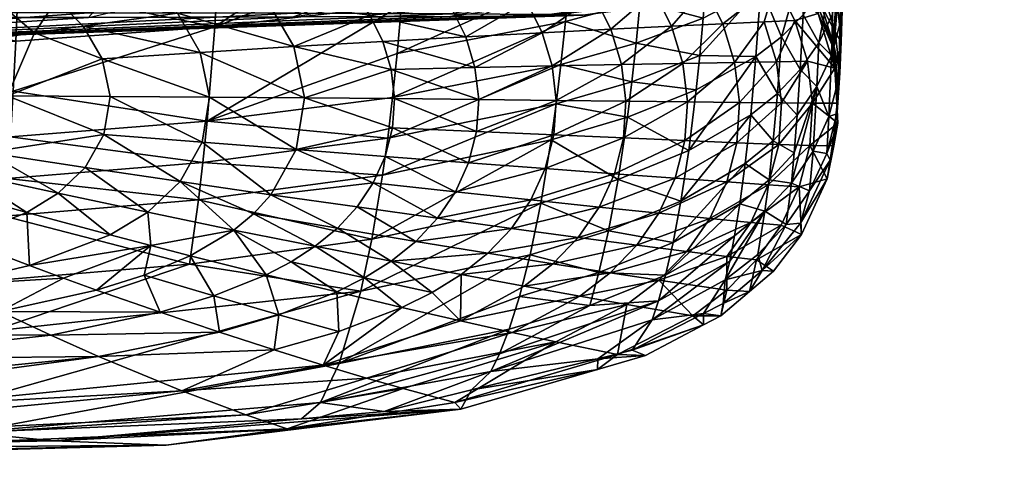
# Model space of a CAD drawing. Extents: x -0.025 to 0.104, y -0.119 to 0.1.
# Tile 82 of 256: x 0.08439 to 0.09155, y 0.03534 to 0.03855. Entities that reach past the tile are written whole.
import ezdxf

# ---------------------------------------------------------------- set-up
doc = ezdxf.new("R2010")
doc.units = 0
doc.layers.add('mesh', color=7, linetype='CONTINUOUS')

msp = doc.modelspace()

# ---------------------------------------------------------------- meshes
at = {"layer": 'mesh'}
mesh = msp.add_polyface(dxfattribs=at)
corners = [(0.0843798, 0.0387916, 0.0620421), (0.0858567, 0.0393122, 0.0622556), (0.0843954, 0.0392228, 0.0617561), (0.0858096, 0.0384995, 0.0628382), (0.0843626, 0.0383948, 0.0623639), (0.0843439, 0.0380308, 0.0627192), (0.0843238, 0.0376983, 0.0631057), (0.0857539, 0.0378123, 0.0635496), (0.0843026, 0.0373957, 0.0635212), (0.0857235, 0.0375125, 0.0639482), (0.0848672, 0.0374761, 0.1128575), (0.0850024, 0.0377162, 0.1128635), (0.0855576, 0.0373733, 0.1126503), (0.084462, 0.0392449, 0.1124863), (0.0847443, 0.038929, 0.1126773), (0.0842099, 0.0391515, 0.1126164), (0.0853107, 0.038828, 0.1125865), (0.0850444, 0.0390058, 0.1125539), (0.0853381, 0.0390791, 0.1124139), (0.0846608, 0.0386985, 0.1128105), (0.0855387, 0.038597, 0.1126154), (0.0850497, 0.0379921, 0.1128611), (0.0843031, 0.0379955, 0.1130069), (0.0849911, 0.0382661, 0.1128509), (0.0841535, 0.0375848, 0.113002), (0.0846717, 0.0372872, 0.1128449), (0.084852, 0.0385042, 0.1128334), (0.0857032, 0.038313, 0.112638), (0.0844995, 0.0384548, 0.1129182), (0.0841419, 0.0384033, 0.1129876), (0.0839972, 0.0374346, 0.1129913), (0.0841275, 0.038765, 0.112876), (0.0844385, 0.0388488, 0.1127846), (0.0839529, 0.0390535, 0.1127306), (0.088243, 0.0385887, 0.1682633), (0.0875245, 0.0385933, 0.1665286), (0.0812957, 0.0383342, 0.1701241), (0.0884881, 0.0385839, 0.1701248), (0.0863815, 0.0385972, 0.165039), (0.0848919, 0.0386002, 0.163896), (0.0831572, 0.0386021, 0.1631775), (0.0857227, 0.0395707, 0.1565025), (0.0848919, 0.0385676, 0.1763536), (0.0831572, 0.0385657, 0.1770721), (0.0857227, 0.0394994, 0.183752), (0.0863815, 0.0385705, 0.1752106)]
mesh.append_faces([[corners[k] for k in face] for face in [(0, 1, 2, 2), (3, 1, 0, 0), (4, 3, 0, 0), (5, 3, 4, 4), (6, 7, 5, 5), (8, 9, 6, 6), (10, 11, 12, 12), (13, 14, 15, 15), (16, 17, 18, 18), (16, 19, 17, 17), (20, 19, 16, 16), (21, 22, 23, 23), (11, 22, 21, 21), (11, 24, 22, 22), (10, 24, 11, 11), (10, 25, 24, 24), (23, 26, 27, 27), (23, 28, 26, 26), (22, 28, 23, 23), (22, 29, 28, 28), (25, 30, 24, 24), (26, 19, 20, 20), (28, 19, 26, 26), (28, 31, 19, 19), (29, 31, 28, 28), (14, 32, 15, 15), (17, 14, 13, 13), (19, 14, 17, 17), (19, 32, 14, 14), (31, 32, 19, 19), (31, 33, 32, 32), (34, 35, 36, 36), (37, 34, 36, 36), (36, 38, 39, 39), (40, 39, 41, 41), (42, 43, 44, 44), (36, 42, 45, 45)]])
mesh = msp.add_polyface(dxfattribs=at)
corners = [(0.0871678, 0.0386556, 0.0635168), (0.0871364, 0.0383056, 0.0638367), (0.0883894, 0.0388733, 0.0644049), (0.088359, 0.0385367, 0.064698), (0.0884174, 0.0392364, 0.0641397), (0.0871967, 0.0390348, 0.0632271), (0.0858096, 0.0384995, 0.0628382), (0.0872228, 0.0394445, 0.0629698), (0.0869379, 0.0385837, 0.1119917), (0.0861963, 0.0386815, 0.1123303), (0.0868189, 0.038758, 0.1119747), (0.0870309, 0.038393, 0.1120062), (0.0863852, 0.0383553, 0.1123576), (0.0870925, 0.0381885, 0.1120178), (0.0888431, 0.0389843, 0.1097806), (0.0884186, 0.0389395, 0.1104516), (0.0882383, 0.0391353, 0.1104293), (0.0885714, 0.0387206, 0.1104718), (0.0880785, 0.038681, 0.1110585), (0.0881893, 0.0384557, 0.1110757), (0.0876343, 0.0384265, 0.1115801), (0.0877018, 0.0382024, 0.1115932), (0.0877677, 0.0390713, 0.1110168), (0.0875792, 0.0392337, 0.1109932), (0.0879359, 0.0388869, 0.1110387), (0.087532, 0.0386354, 0.111564), (0.0870727, 0.0391491, 0.1115022), (0.087246, 0.0389978, 0.1115245), (0.0874007, 0.0388264, 0.1115453), (0.0882623, 0.0382142, 0.1110898), (0.0866788, 0.0389147, 0.1119558), (0.0865222, 0.0390532, 0.1119353), (0.0866875, 0.0393934, 0.1114542), (0.0848919, 0.0386002, 0.163896), (0.0863815, 0.0385972, 0.165039), (0.0889719, 0.0395667, 0.1580315), (0.0863815, 0.0385705, 0.1752106), (0.0848919, 0.0385676, 0.1763536), (0.0889719, 0.0395034, 0.1822231)]
mesh.append_faces([[corners[k] for k in face] for face in [(0, 1, 2, 2), (3, 2, 1, 1), (4, 0, 2, 2), (5, 0, 4, 4), (5, 6, 0, 0), (7, 6, 5, 5), (8, 9, 10, 10), (11, 12, 8, 8), (11, 13, 12, 12), (14, 15, 16, 16), (17, 18, 15, 15), (19, 18, 17, 17), (19, 20, 18, 18), (21, 20, 19, 19), (16, 22, 23, 23), (15, 22, 16, 16), (15, 24, 22, 22), (18, 24, 15, 15), (18, 25, 24, 24), (20, 25, 18, 18), (22, 26, 23, 23), (22, 27, 26, 26), (24, 27, 22, 22), (24, 28, 27, 27), (25, 28, 24, 24), (29, 21, 19, 19), (11, 20, 21, 21), (8, 20, 11, 11), (8, 25, 20, 20), (10, 25, 8, 8), (10, 28, 25, 25), (30, 28, 10, 10), (30, 27, 28, 28), (31, 27, 30, 30), (31, 26, 27, 27), (32, 26, 31, 31), (33, 34, 35, 35), (36, 37, 38, 38)]])
mesh = msp.add_polyface(dxfattribs=at)
corners = [(0.0888728, 0.0383797, 0.0655073), (0.0889019, 0.038683, 0.0652051), (0.088359, 0.0385367, 0.064698), (0.0893618, 0.0385624, 0.0660451), (0.0893367, 0.038291, 0.0663506), (0.0898126, 0.0393612, 0.0661204), (0.0893856, 0.0388555, 0.0657612), (0.0897805, 0.0387818, 0.0666277), (0.0894078, 0.039171, 0.0655006), (0.0889292, 0.0390103, 0.0649277), (0.0883894, 0.0388733, 0.0644049), (0.0897448, 0.0382829, 0.0672158), (0.0884174, 0.0392364, 0.0641397), (0.0897085, 0.0390725, 0.1072307), (0.0894939, 0.0390507, 0.1081735), (0.0892865, 0.0392702, 0.1081564), (0.0892034, 0.0390213, 0.1090224), (0.0893727, 0.0387822, 0.1090406), (0.0890048, 0.0387543, 0.1098004), (0.0890033, 0.0392347, 0.1090023), (0.0898884, 0.0388211, 0.1072424), (0.0895039, 0.0385202, 0.1090566), (0.0898051, 0.0385344, 0.1082028), (0.0891302, 0.0385024, 0.1098176), (0.08869, 0.038481, 0.1104894), (0.0887679, 0.0382242, 0.110504), (0.0888431, 0.0389843, 0.1097806), (0.0882383, 0.0391353, 0.1104293), (0.0886521, 0.0391897, 0.1097588), (0.0885714, 0.0387206, 0.1104718), (0.0884186, 0.0389395, 0.1104516), (0.0881893, 0.0384557, 0.1110757), (0.0882623, 0.0382142, 0.1110898), (0.088243, 0.0385887, 0.1682633), (0.0938496, 0.0395531, 0.1632257), (0.0875245, 0.0385933, 0.1665286), (0.0863815, 0.0385972, 0.165039), (0.0917389, 0.0395608, 0.1603205), (0.0875245, 0.0385744, 0.173721), (0.0863815, 0.0385705, 0.1752106), (0.0917389, 0.0395094, 0.179934)]
mesh.append_faces([[corners[k] for k in face] for face in [(0, 1, 2, 2), (3, 1, 0, 0), (4, 3, 0, 0), (5, 6, 7, 7), (8, 9, 6, 6), (1, 10, 2, 2), (7, 4, 11, 11), (7, 3, 4, 4), (6, 3, 7, 7), (6, 1, 3, 3), (9, 1, 6, 6), (9, 10, 1, 1), (12, 10, 9, 9), (13, 14, 15, 15), (16, 17, 18, 18), (16, 14, 17, 17), (19, 14, 16, 16), (19, 15, 14, 14), (20, 14, 13, 13), (17, 14, 20, 20), (21, 20, 22, 22), (21, 17, 20, 20), (23, 17, 21, 21), (23, 18, 17, 17), (23, 24, 18, 18), (23, 25, 24, 24), (26, 27, 28, 28), (29, 30, 26, 26), (16, 28, 19, 19), (16, 26, 28, 28), (18, 26, 16, 16), (18, 29, 26, 26), (24, 29, 18, 18), (24, 31, 29, 29), (32, 31, 24, 24), (33, 34, 35, 35), (36, 35, 37, 37), (38, 39, 40, 40)]])
mesh = msp.add_polyface(dxfattribs=at)
corners = [(0.0902614, 0.03893, 0.0716693), (0.0902895, 0.03925, 0.0705991), (0.0903543, 0.0390146, 0.0703411), (0.090321, 0.0384594, 0.0726645), (0.0903544, 0.0381637, 0.0725321), (0.0903101, 0.038362, 0.0738462), (0.0903651, 0.0383905, 0.0712744), (0.0903366, 0.0386647, 0.0714727), (0.0903774, 0.038772, 0.0700812), (0.0902369, 0.0387449, 0.0727954), (0.0902195, 0.038659, 0.0739107), (0.0902928, 0.0382906, 0.0695636), (0.0903691, 0.0391448, 0.0687125), (0.0903019, 0.0385902, 0.0689583), (0.0903567, 0.0385284, 0.0698214), (0.0903443, 0.0381152, 0.0710761), (0.0900882, 0.0385855, 0.0677935), (0.0902023, 0.0383821, 0.0686767), (0.0903107, 0.0389481, 0.0684014), (0.0901879, 0.0380649, 0.0693098), (0.0903898, 0.0393457, 0.0690259), (0.0901439, 0.0391797, 0.0718626), (0.0901069, 0.0390124, 0.0729236), (0.0956217, 0.0395351, 0.1701273), (0.0951716, 0.0395444, 0.1665646), (0.0884881, 0.0385839, 0.1701248), (0.0951168, 0.0395448, 0.1664261), (0.088243, 0.0385887, 0.1682633), (0.088243, 0.038579, 0.1719863), (0.0875245, 0.0385744, 0.173721), (0.0938496, 0.039517, 0.1770288), (0.0951716, 0.0395258, 0.17369), (0.0903468, 0.0380539, 0.0737808), (0.0902991, 0.0383663, 0.0749479), (0.0902023, 0.0386327, 0.0749486), (0.0900277, 0.0385452, 0.1072526), (0.0901965, 0.0385969, 0.1050486), (0.0903177, 0.0381973, 0.1050475), (0.0903359, 0.0380229, 0.074947)]
mesh.append_faces([[corners[k] for k in face] for face in [(0, 1, 2, 2), (3, 4, 5, 5), (3, 6, 4, 4), (7, 6, 3, 3), (7, 8, 6, 6), (2, 8, 7, 7), (7, 0, 2, 2), (7, 9, 0, 0), (3, 9, 7, 7), (3, 10, 9, 9), (5, 10, 3, 3), (11, 12, 13, 13), (11, 14, 12, 12), (15, 14, 11, 11), (16, 17, 18, 18), (18, 13, 12, 12), (17, 13, 18, 18), (17, 11, 13, 13), (19, 11, 17, 17), (2, 20, 8, 8), (0, 21, 1, 1), (9, 22, 0, 0), (6, 15, 4, 4), (6, 14, 15, 15), (8, 14, 6, 6), (8, 12, 14, 14), (20, 12, 8, 8), (23, 24, 25, 25), (24, 26, 27, 27), (28, 29, 30, 30), (25, 28, 31, 31), (5, 32, 33, 33), (5, 34, 10, 10), (33, 34, 5, 5), (35, 36, 37, 37), (33, 36, 34, 34), (33, 37, 36, 36), (38, 37, 33, 33)]])
mesh = msp.add_polyface(dxfattribs=at)
corners = [(0.0897805, 0.0387818, 0.0666277), (0.0897448, 0.0382829, 0.0672158), (0.0899298, 0.0384261, 0.0675003), (0.0900807, 0.0389363, 0.0739736), (0.089901, 0.0391894, 0.0740343), (0.0901069, 0.0390124, 0.0729236), (0.0900882, 0.0385855, 0.0677935), (0.0903107, 0.0389481, 0.0684014), (0.0901079, 0.0390509, 0.0672498), (0.0898126, 0.0393612, 0.0661204), (0.0900672, 0.0381891, 0.068401), (0.0901879, 0.0380649, 0.0693098), (0.0902023, 0.0383821, 0.0686767), (0.0899004, 0.0380144, 0.0681328), (0.0902614, 0.03893, 0.0716693), (0.0901439, 0.0391797, 0.0718626), (0.0902369, 0.0387449, 0.0727954), (0.0902195, 0.038659, 0.0739107), (0.0900602, 0.03891, 0.0749493), (0.0901525, 0.0387698, 0.0749489), (0.0898884, 0.0388211, 0.1072424), (0.0897085, 0.0390725, 0.1072307), (0.0898416, 0.0390867, 0.1061906), (0.0895898, 0.0382393, 0.10907), (0.0898051, 0.0385344, 0.1082028), (0.089894, 0.0382449, 0.1082143), (0.0900277, 0.0385452, 0.1072526), (0.0901188, 0.0382496, 0.1072612), (0.0884881, 0.0385839, 0.1701248), (0.0951716, 0.0395444, 0.1665646), (0.088243, 0.0385887, 0.1682633), (0.0902023, 0.0386327, 0.0749486), (0.0898872, 0.0391724, 0.07495), (0.0903177, 0.0381973, 0.1050475), (0.0901965, 0.0385969, 0.1050486), (0.0900607, 0.0388321, 0.1050492), (0.0899732, 0.0389836, 0.1050496), (0.0898781, 0.039085, 0.1050499), (0.0895142, 0.0394404, 0.1050508)]
mesh.append_faces([[corners[k] for k in face] for face in [(0, 1, 2, 2), (3, 4, 5, 5), (6, 7, 8, 8), (8, 2, 6, 6), (8, 0, 2, 2), (9, 0, 8, 8), (10, 11, 12, 12), (6, 10, 12, 12), (2, 10, 6, 6), (2, 13, 10, 10), (1, 13, 2, 2), (14, 5, 15, 15), (16, 3, 5, 5), (17, 3, 16, 16), (17, 18, 3, 3), (19, 18, 17, 17), (20, 21, 22, 22), (23, 24, 25, 25), (25, 26, 27, 27), (24, 26, 25, 25), (24, 20, 26, 26), (28, 29, 30, 30), (31, 19, 17, 17), (3, 32, 4, 4), (18, 32, 3, 3), (26, 33, 27, 27), (20, 34, 26, 26), (20, 35, 34, 34), (36, 35, 20, 20), (22, 36, 20, 20), (22, 37, 36, 36), (38, 37, 22, 22), (19, 35, 36, 36), (31, 35, 19, 19), (31, 34, 35, 35), (36, 18, 19, 19), (36, 32, 18, 18), (32, 36, 37, 37)]])
mesh = msp.add_polyface(dxfattribs=at)
corners = [(0.0858096, 0.0384995, 0.0628382), (0.0857539, 0.0378123, 0.0635496), (0.0871678, 0.0386556, 0.0635168), (0.0870303, 0.0374193, 0.0649581), (0.0857235, 0.0375125, 0.0639482), (0.0856917, 0.03724, 0.0643725), (0.0870674, 0.0376887, 0.0645593), (0.0871028, 0.0379837, 0.0641849), (0.0871364, 0.0383056, 0.0638367), (0.0843439, 0.0380308, 0.0627192), (0.0843238, 0.0376983, 0.0631057), (0.0843026, 0.0373957, 0.0635212), (0.0872228, 0.0394445, 0.0629698), (0.0858567, 0.0393122, 0.0622556), (0.0855387, 0.038597, 0.1126154), (0.0861963, 0.0386815, 0.1123303), (0.0863852, 0.0383553, 0.1123576), (0.0853107, 0.038828, 0.1125865), (0.0857173, 0.0376597, 0.112656), (0.0864018, 0.0376062, 0.1123812), (0.0862186, 0.0372769, 0.1123762), (0.0855576, 0.0373733, 0.1126503), (0.0850024, 0.0377162, 0.1128635), (0.0869622, 0.0373628, 0.1120346), (0.0857717, 0.0379876, 0.1126517), (0.0864631, 0.0379821, 0.1123748), (0.0850497, 0.0379921, 0.1128611), (0.0869379, 0.0385837, 0.1119917), (0.085933, 0.0389462, 0.1122958), (0.0856247, 0.0391488, 0.1122571), (0.0861741, 0.039278, 0.1118914), (0.0865222, 0.0390532, 0.1119353), (0.0866788, 0.0389147, 0.1119558), (0.0868189, 0.038758, 0.1119747), (0.0853381, 0.0390791, 0.1124139), (0.0852927, 0.0393013, 0.1122169), (0.0857032, 0.038313, 0.112638), (0.0849911, 0.0382661, 0.1128509), (0.084852, 0.0385042, 0.1128334), (0.0812957, 0.0383342, 0.1701241), (0.0875245, 0.0385933, 0.1665286), (0.0863815, 0.0385972, 0.165039), (0.0863815, 0.0385705, 0.1752106), (0.0875245, 0.0385744, 0.173721), (0.088243, 0.038579, 0.1719863), (0.0884881, 0.0385839, 0.1701248)]
mesh.append_faces([[corners[k] for k in face] for face in [(0, 1, 2, 2), (3, 4, 5, 5), (6, 1, 4, 4), (7, 8, 1, 1), (9, 1, 0, 0), (10, 4, 1, 1), (11, 5, 4, 4), (12, 13, 0, 0), (14, 15, 16, 16), (17, 15, 14, 14), (18, 19, 20, 20), (21, 18, 20, 20), (21, 22, 18, 18), (19, 23, 20, 20), (19, 24, 25, 25), (18, 24, 19, 19), (18, 26, 24, 24), (22, 26, 18, 18), (27, 16, 15, 15), (28, 29, 30, 30), (31, 28, 30, 30), (32, 28, 31, 31), (15, 32, 33, 33), (15, 28, 32, 32), (17, 28, 15, 15), (17, 29, 28, 28), (34, 29, 17, 17), (34, 35, 29, 29), (24, 36, 25, 25), (24, 37, 36, 36), (26, 37, 24, 24), (36, 16, 25, 25), (36, 14, 16, 16), (38, 14, 36, 36), (39, 40, 41, 41), (39, 42, 43, 43), (39, 43, 44, 44), (39, 44, 45, 45)]])
mesh = msp.add_polyface(dxfattribs=at)
corners = [(0.0843798, 0.0387916, 0.0620421), (0.0843954, 0.0392228, 0.0617561), (0.0828776, 0.0391716, 0.0614637), (0.0828707, 0.0387358, 0.0617567), (0.0843626, 0.0383948, 0.0623639), (0.0813392, 0.038317, 0.0620014), (0.0813423, 0.0379493, 0.0623679), (0.0843439, 0.0380308, 0.0627192), (0.0813457, 0.0376141, 0.0627666), (0.0843238, 0.0376983, 0.0631057), (0.082761, 0.0379977, 0.113123), (0.0835382, 0.0379975, 0.1130929), (0.0834222, 0.037699, 0.113088), (0.0834144, 0.0382939, 0.1130814), (0.0841419, 0.0384033, 0.1129876), (0.0843031, 0.0379955, 0.1130069), (0.08317, 0.0384923, 0.1130587), (0.0825177, 0.0382927, 0.1131075), (0.0838119, 0.0386776, 0.112952), (0.0836917, 0.0389509, 0.1128291), (0.0841275, 0.038765, 0.112876), (0.0834266, 0.0388435, 0.1129122), (0.0828873, 0.0386143, 0.1130331), (0.0825952, 0.0386944, 0.1130091), (0.0821557, 0.0384149, 0.113084), (0.0842099, 0.0391515, 0.1126164), (0.0844385, 0.0388488, 0.1127846), (0.0839529, 0.0390535, 0.1127306), (0.0834498, 0.0391829, 0.1126803), (0.0830277, 0.0389502, 0.112875), (0.0814116, 0.0391041, 0.1127989), (0.0812957, 0.0383342, 0.1701241), (0.0848919, 0.0386002, 0.163896), (0.0831572, 0.0386021, 0.1631775), (0.0812957, 0.038565, 0.1773171), (0.0831572, 0.0385657, 0.1770721), (0.0848919, 0.0385676, 0.1763536), (0.0818407, 0.03794, 0.1130989), (0.0819767, 0.0379882, 0.113101), (0.082519, 0.0377058, 0.1131095)]
mesh.append_faces([[corners[k] for k in face] for face in [(0, 1, 2, 2), (3, 0, 2, 2), (4, 0, 3, 3), (5, 4, 3, 3), (6, 7, 4, 4), (8, 9, 7, 7), (10, 11, 12, 12), (13, 14, 15, 15), (13, 16, 14, 14), (17, 16, 13, 13), (13, 10, 17, 17), (13, 11, 10, 10), (15, 11, 13, 13), (15, 12, 11, 11), (18, 19, 20, 20), (18, 21, 19, 19), (22, 21, 18, 18), (22, 23, 21, 21), (24, 23, 22, 22), (14, 18, 20, 20), (16, 18, 14, 14), (16, 22, 18, 18), (17, 22, 16, 16), (17, 24, 22, 22), (25, 26, 27, 27), (19, 27, 20, 20), (19, 28, 27, 27), (21, 28, 19, 19), (21, 29, 28, 28), (23, 29, 21, 21), (23, 30, 29, 29), (31, 32, 33, 33), (31, 34, 35, 35), (31, 35, 36, 36), (37, 38, 10, 10), (17, 10, 38, 38), (38, 24, 17, 17), (39, 37, 10, 10)]])
mesh = msp.add_polyface(dxfattribs=at)
corners = [(0.0871678, 0.0386556, 0.0635168), (0.0857539, 0.0378123, 0.0635496), (0.0871364, 0.0383056, 0.0638367), (0.0883265, 0.0382256, 0.065017), (0.0871028, 0.0379837, 0.0641849), (0.0870674, 0.0376887, 0.0645593), (0.088359, 0.0385367, 0.064698), (0.0882921, 0.037939, 0.0653603), (0.0870303, 0.0374193, 0.0649581), (0.0882563, 0.0376759, 0.065726), (0.0869528, 0.0369531, 0.0658203), (0.0857235, 0.0375125, 0.0639482), (0.0887425, 0.0373888, 0.0669286), (0.0881812, 0.0372163, 0.0665171), (0.0864631, 0.0379821, 0.1123748), (0.0871177, 0.0379761, 0.1120266), (0.0871029, 0.0377628, 0.1120324), (0.0864018, 0.0376062, 0.1123812), (0.08705, 0.037556, 0.1120351), (0.0869622, 0.0373628, 0.1120346), (0.0870925, 0.0381885, 0.1120178), (0.0863852, 0.0383553, 0.1123576), (0.0887679, 0.0382242, 0.110504), (0.0882922, 0.0379636, 0.1111008), (0.0882623, 0.0382142, 0.1110898), (0.0887998, 0.0379576, 0.1105154), (0.0882752, 0.0377117, 0.1111085), (0.0887818, 0.0376898, 0.1105237), (0.0882127, 0.0374674, 0.1111128), (0.0887153, 0.0374299, 0.1105286), (0.0881083, 0.0372389, 0.1111137), (0.0877295, 0.0379698, 0.1116032), (0.0877135, 0.0377362, 0.1116101), (0.0876556, 0.0375096, 0.1116137), (0.0875592, 0.0372977, 0.1116138), (0.0877018, 0.0382024, 0.1115932), (0.0870309, 0.038393, 0.1120062)]
mesh.append_faces([[corners[k] for k in face] for face in [(0, 1, 2, 2), (3, 4, 5, 5), (3, 6, 4, 4), (7, 5, 8, 8), (7, 3, 5, 5), (8, 9, 7, 7), (8, 10, 9, 9), (5, 11, 8, 8), (4, 1, 5, 5), (6, 2, 4, 4), (12, 9, 13, 13), (14, 15, 16, 16), (17, 18, 19, 19), (16, 18, 17, 17), (17, 14, 16, 16), (14, 20, 15, 15), (14, 21, 20, 20), (22, 23, 24, 24), (25, 26, 23, 23), (27, 28, 26, 26), (29, 30, 28, 28), (23, 31, 24, 24), (23, 32, 31, 31), (26, 32, 23, 23), (26, 33, 32, 32), (28, 33, 26, 26), (28, 34, 33, 33), (31, 35, 24, 24), (18, 34, 19, 19), (18, 33, 34, 34), (16, 33, 18, 18), (16, 32, 33, 33), (15, 32, 16, 16), (15, 31, 32, 32), (20, 31, 15, 15), (20, 35, 31, 31), (36, 35, 20, 20)]])
mesh = msp.add_polyface(dxfattribs=at)
corners = [(0.0888728, 0.0383797, 0.0655073), (0.088359, 0.0385367, 0.064698), (0.0883265, 0.0382256, 0.065017), (0.088842, 0.0380995, 0.0658324), (0.0882921, 0.037939, 0.0653603), (0.0893367, 0.038291, 0.0663506), (0.0893105, 0.0380405, 0.0666762), (0.0888098, 0.0378416, 0.0661788), (0.0882563, 0.0376759, 0.065726), (0.0891991, 0.0372309, 0.068147), (0.0896671, 0.0375035, 0.0685873), (0.0897066, 0.0378587, 0.067873), (0.0892557, 0.0375988, 0.067381), (0.0897448, 0.0382829, 0.0672158), (0.0887425, 0.0373888, 0.0669286), (0.0896249, 0.0379477, 0.1090806), (0.0899303, 0.0379445, 0.1082235), (0.0896054, 0.0376548, 0.1090886), (0.0895898, 0.0382393, 0.10907), (0.089894, 0.0382449, 0.1082143), (0.0895039, 0.0385202, 0.1090566), (0.0898051, 0.0385344, 0.1082028), (0.0892272, 0.0376707, 0.1098517), (0.0891571, 0.0373974, 0.1098568), (0.0892461, 0.0379522, 0.1098433), (0.0892124, 0.0382324, 0.109832), (0.0891302, 0.0385024, 0.1098176), (0.0887679, 0.0382242, 0.110504), (0.0887998, 0.0379576, 0.1105154), (0.0887818, 0.0376898, 0.1105237), (0.0887153, 0.0374299, 0.1105286), (0.0882623, 0.0382142, 0.1110898), (0.08869, 0.038481, 0.1104894), (0.0882922, 0.0379636, 0.1111008), (0.0882752, 0.0377117, 0.1111085), (0.0882127, 0.0374674, 0.1111128)]
mesh.append_faces([[corners[k] for k in face] for face in [(0, 1, 2, 2), (3, 2, 4, 4), (3, 0, 2, 2), (5, 0, 3, 3), (3, 6, 5, 5), (3, 7, 6, 6), (4, 7, 3, 3), (4, 8, 7, 7), (9, 10, 11, 11), (12, 11, 13, 13), (12, 9, 11, 11), (14, 7, 8, 8), (12, 7, 14, 14), (12, 6, 7, 7), (13, 6, 12, 12), (13, 5, 6, 6), (15, 16, 17, 17), (18, 19, 15, 15), (20, 21, 18, 18), (22, 17, 23, 23), (22, 15, 17, 17), (24, 15, 22, 22), (24, 18, 15, 15), (25, 18, 24, 24), (25, 20, 18, 18), (26, 20, 25, 25), (25, 27, 26, 26), (25, 28, 27, 27), (24, 28, 25, 25), (24, 29, 28, 28), (22, 29, 24, 24), (22, 30, 29, 29), (23, 30, 22, 22), (27, 31, 32, 32), (28, 33, 27, 27), (29, 34, 28, 28), (30, 35, 29, 29)]])
mesh = msp.add_polyface(dxfattribs=at)
corners = [(0.0900237, 0.0375825, 0.0697641), (0.0900455, 0.0378565, 0.0690615), (0.0898701, 0.0376692, 0.0688204), (0.0901879, 0.0380649, 0.0693098), (0.0900027, 0.0373618, 0.0704978), (0.0901595, 0.0375937, 0.0706862), (0.090275, 0.0378469, 0.0708794), (0.0903443, 0.0381152, 0.0710761), (0.0902928, 0.0382906, 0.0695636), (0.0903335, 0.0378666, 0.0723997), (0.0902594, 0.0375777, 0.0722685), (0.0903101, 0.0377119, 0.0749462), (0.0903101, 0.038362, 0.0738462), (0.0903544, 0.0381637, 0.0725321), (0.0903468, 0.0380539, 0.0737808), (0.0900672, 0.0381891, 0.068401), (0.0899004, 0.0380144, 0.0681328), (0.0897066, 0.0378587, 0.067873), (0.0896671, 0.0375035, 0.0685873), (0.0897448, 0.0382829, 0.0672158), (0.0903344, 0.0378784, 0.0749466), (0.0896054, 0.0376548, 0.1090886), (0.0899303, 0.0379445, 0.1082235), (0.0899101, 0.0376425, 0.1082304), (0.0896249, 0.0379477, 0.1090806), (0.089894, 0.0382449, 0.1082143), (0.090156, 0.0379427, 0.1072681), (0.0901354, 0.0376342, 0.1072732), (0.0901188, 0.0382496, 0.1072612), (0.0903359, 0.0380229, 0.074947), (0.0902991, 0.0383663, 0.0749479), (0.09034, 0.0377985, 0.1050465), (0.0903105, 0.0376335, 0.1050461), (0.0903319, 0.037944, 0.1050469), (0.0903177, 0.0381973, 0.1050475)]
mesh.append_faces([[corners[k] for k in face] for face in [(0, 1, 2, 2), (0, 3, 1, 1), (4, 5, 3, 3), (6, 7, 8, 8), (6, 9, 7, 7), (10, 9, 6, 6), (10, 11, 9, 9), (12, 13, 14, 14), (15, 1, 3, 3), (16, 1, 15, 15), (16, 2, 1, 1), (17, 2, 16, 16), (17, 18, 2, 2), (19, 17, 16, 16), (3, 6, 8, 8), (5, 6, 3, 3), (5, 10, 6, 6), (14, 11, 20, 20), (14, 9, 11, 11), (13, 9, 14, 14), (13, 7, 9, 9), (21, 22, 23, 23), (24, 25, 22, 22), (23, 26, 27, 27), (22, 26, 23, 23), (22, 28, 26, 26), (25, 28, 22, 22), (14, 29, 30, 30), (20, 29, 14, 14), (31, 27, 26, 26), (32, 27, 31, 31), (26, 33, 31, 31), (26, 34, 33, 33), (28, 34, 26, 26), (31, 20, 11, 11), (33, 20, 31, 31), (33, 29, 20, 20), (33, 34, 29, 29)]])
mesh = msp.add_polyface(dxfattribs=at)
corners = [(0.0898398, 0.0373849, 0.0695518), (0.0898701, 0.0376692, 0.0688204), (0.0896671, 0.0375035, 0.0685873), (0.0900237, 0.0375825, 0.0697641), (0.0900027, 0.0373618, 0.0704978), (0.0901879, 0.0380649, 0.0693098), (0.0901347, 0.0373062, 0.0721399), (0.0901595, 0.0375937, 0.0706862), (0.0899654, 0.0370595, 0.0720152), (0.0898104, 0.0371561, 0.0703157), (0.0896277, 0.0372115, 0.069347), (0.0897584, 0.0368429, 0.0718951), (0.0902594, 0.0375777, 0.0722685), (0.0895322, 0.0373705, 0.1090936), (0.0899101, 0.0376425, 0.1082304), (0.0898346, 0.0373495, 0.1082349), (0.0897068, 0.0370754, 0.1082368), (0.090058, 0.0373349, 0.1072766), (0.0899271, 0.0370549, 0.1072781), (0.0901354, 0.0376342, 0.1072732), (0.0897905, 0.0367264, 0.0749436), (0.0900696, 0.0370704, 0.0749445), (0.0902831, 0.0375277, 0.0749457), (0.0903101, 0.0377119, 0.0749462), (0.0902628, 0.0373928, 0.1050454), (0.0897493, 0.0368022, 0.1072779), (0.0898714, 0.0367197, 0.1050437), (0.0896981, 0.0365726, 0.1050433), (0.0900759, 0.036987, 0.1050444), (0.0903105, 0.0376335, 0.1050461), (0.09034, 0.0377985, 0.1050465)]
mesh.append_faces([[corners[k] for k in face] for face in [(0, 1, 2, 2), (0, 3, 1, 1), (4, 3, 0, 0), (4, 5, 3, 3), (6, 7, 4, 4), (4, 8, 6, 6), (4, 9, 8, 8), (0, 9, 4, 4), (0, 10, 9, 9), (11, 8, 9, 9), (6, 12, 7, 7), (13, 14, 15, 15), (16, 17, 18, 18), (15, 17, 16, 16), (15, 19, 17, 17), (14, 19, 15, 15), (8, 20, 21, 21), (6, 8, 21, 21), (12, 22, 23, 23), (20, 8, 11, 11), (6, 22, 12, 12), (21, 22, 6, 6), (24, 17, 19, 19), (25, 26, 27, 27), (25, 28, 26, 26), (18, 28, 25, 25), (17, 28, 18, 18), (17, 24, 28, 28), (29, 24, 19, 19), (26, 20, 27, 27), (28, 20, 26, 26), (28, 21, 20, 20), (28, 24, 21, 21), (24, 22, 21, 21), (29, 22, 24, 24), (29, 30, 22, 22), (30, 23, 22, 22)]])
mesh = msp.add_polyface(dxfattribs=at)
corners = [(0.0787869, 0.0355498, 0.0705448), (0.0813981, 0.0354943, 0.070416), (0.0813844, 0.0357204, 0.0680083), (0.0798468, 0.0376373, 0.0628652), (0.0813457, 0.0376141, 0.0627666), (0.0813423, 0.0379493, 0.0623679), (0.0813529, 0.0370354, 0.0636511), (0.0841865, 0.0362837, 0.0659545), (0.0813687, 0.036202, 0.0657034), (0.0784911, 0.036661, 0.064951), (0.0813607, 0.0365687, 0.0646363), (0.0843238, 0.0376983, 0.0631057), (0.0814115, 0.0354228, 0.0749402), (0.0842343, 0.0366541, 0.0649191), (0.0811184, 0.0378796, 0.1131007), (0.0814115, 0.03786, 0.1131006), (0.0814115, 0.0375138, 0.1130666), (0.0785739, 0.0364271, 0.1122629), (0.0814115, 0.0362102, 0.1121851), (0.0814115, 0.036028, 0.1118346), (0.081545, 0.0378638, 0.1131007), (0.0830173, 0.0360799, 0.1118558), (0.0831904, 0.0359217, 0.1114364), (0.0838581, 0.0366197, 0.112544), (0.0814115, 0.0364172, 0.1124714), (0.0814115, 0.0366501, 0.1126982), (0.0821557, 0.0375882, 0.1130878), (0.0825952, 0.037316, 0.1130301), (0.0814115, 0.0369099, 0.11287), (0.0814115, 0.0371974, 0.1129912), (0.0830277, 0.037064, 0.1129232), (0.0802279, 0.037316, 0.1130301), (0.0806673, 0.0375882, 0.1130878), (0.0834498, 0.0368319, 0.1127626), (0.0797953, 0.037064, 0.1129232), (0.0814115, 0.0353657, 0.1072013), (0.0854557, 0.0354538, 0.1050404), (0.0814115, 0.035344, 0.1050401), (0.0814115, 0.0358696, 0.1114153), (0.0814115, 0.0356206, 0.1103524), (0.080304, 0.0377058, 0.1131095), (0.0855703, 0.0358496, 0.110425), (0.0814115, 0.0354553, 0.1089599), (0.0793732, 0.0368319, 0.1127626), (0.082832, 0.0362608, 0.1122057), (0.0817125, 0.0378837, 0.1131007), (0.0818407, 0.03794, 0.1130989), (0.082519, 0.0377058, 0.1131095)]
mesh.append_faces([[corners[k] for k in face] for face in [(0, 1, 2, 2), (3, 4, 5, 5), (3, 6, 4, 4), (7, 8, 2, 2), (6, 9, 10, 10), (6, 11, 4, 4), (0, 12, 1, 1), (8, 13, 10, 10), (14, 15, 16, 16), (17, 18, 19, 19), (20, 16, 15, 15), (21, 19, 18, 18), (21, 22, 19, 19), (23, 24, 25, 25), (16, 26, 27, 27), (28, 29, 30, 30), (31, 29, 28, 28), (31, 32, 29, 29), (25, 28, 33, 33), (34, 28, 25, 25), (34, 31, 28, 28), (35, 36, 37, 37), (38, 22, 39, 39), (38, 19, 22, 22), (29, 16, 27, 27), (32, 16, 29, 29), (32, 14, 16, 16), (40, 14, 32, 32), (41, 42, 39, 39), (43, 25, 24, 24), (23, 18, 24, 24), (23, 44, 18, 18), (36, 12, 37, 37), (16, 45, 26, 26), (20, 45, 16, 16), (26, 46, 47, 47), (26, 45, 46, 46)]])
mesh = msp.add_polyface(dxfattribs=at)
corners = [(0.0813844, 0.0357204, 0.0680083), (0.0840925, 0.0357893, 0.0681924), (0.0841865, 0.0362837, 0.0659545), (0.0813981, 0.0354943, 0.070416), (0.0842805, 0.0371218, 0.0639635), (0.0813607, 0.0365687, 0.0646363), (0.0842343, 0.0366541, 0.0649191), (0.0813529, 0.0370354, 0.0636511), (0.0843026, 0.0373957, 0.0635212), (0.0843238, 0.0376983, 0.0631057), (0.0840105, 0.0355474, 0.0705324), (0.0846392, 0.0354849, 0.0749403), (0.0814115, 0.0354228, 0.0749402), (0.0813687, 0.036202, 0.0657034), (0.0849651, 0.0361001, 0.1114955), (0.0831904, 0.0359217, 0.1114364), (0.0830173, 0.0360799, 0.1118558), (0.082832, 0.0362608, 0.1122057), (0.0846192, 0.0362539, 0.1119149), (0.0814115, 0.0362102, 0.1121851), (0.0821557, 0.0375882, 0.1130878), (0.0831725, 0.0375088, 0.11307), (0.0825952, 0.037316, 0.1130301), (0.082519, 0.0377058, 0.1131095), (0.0841535, 0.0375848, 0.113002), (0.0834222, 0.037699, 0.113088), (0.0843031, 0.0379955, 0.1130069), (0.0839972, 0.0374346, 0.1129913), (0.0838157, 0.0373227, 0.1129778), (0.082761, 0.0379977, 0.113123), (0.0834498, 0.0368319, 0.1127626), (0.0834273, 0.0371668, 0.1129495), (0.0839538, 0.0369561, 0.1127945), (0.0830277, 0.037064, 0.1129232), (0.0814115, 0.0369099, 0.11287), (0.0838581, 0.0366197, 0.112544), (0.0814115, 0.0366501, 0.1126982), (0.0863372, 0.0355725, 0.107233), (0.0854557, 0.0354538, 0.1050404), (0.0814115, 0.0353657, 0.1072013), (0.0814115, 0.0354553, 0.1089599), (0.0860369, 0.0356742, 0.109016), (0.0814115, 0.0356206, 0.1103524), (0.0814115, 0.0371974, 0.1129912), (0.0855703, 0.0358496, 0.110425), (0.0842491, 0.0364271, 0.1122629)]
mesh.append_faces([[corners[k] for k in face] for face in [(0, 1, 2, 2), (0, 3, 1, 1), (4, 5, 6, 6), (7, 5, 4, 4), (7, 8, 9, 9), (4, 8, 7, 7), (3, 10, 1, 1), (3, 11, 10, 10), (3, 12, 11, 11), (2, 6, 13, 13), (14, 15, 16, 16), (16, 17, 18, 18), (19, 17, 16, 16), (20, 21, 22, 22), (20, 23, 21, 21), (24, 25, 26, 26), (24, 27, 25, 25), (28, 25, 27, 27), (21, 25, 28, 28), (21, 29, 25, 25), (23, 29, 21, 21), (30, 31, 32, 32), (30, 33, 31, 31), (34, 33, 30, 30), (35, 30, 32, 32), (36, 30, 35, 35), (37, 38, 39, 39), (39, 40, 41, 41), (42, 15, 14, 14), (31, 28, 32, 32), (31, 21, 28, 28), (33, 21, 31, 31), (33, 22, 21, 21), (43, 22, 33, 33), (44, 41, 40, 40), (45, 17, 35, 35), (45, 18, 17, 17), (38, 11, 12, 12)]])
mesh = msp.add_polyface(dxfattribs=at)
corners = [(0.0885361, 0.0364703, 0.0695105), (0.087951, 0.0362978, 0.0692387), (0.0878808, 0.0361185, 0.0702136), (0.0880261, 0.0365352, 0.068288), (0.0886034, 0.0367104, 0.0686081), (0.0885949, 0.0360836, 0.0749419), (0.0889904, 0.0363671, 0.0715662), (0.0878179, 0.0359893, 0.071198), (0.0881036, 0.0368387, 0.067376), (0.0867152, 0.0360491, 0.0687809), (0.0865777, 0.0357648, 0.0709058), (0.0890363, 0.0365047, 0.0706836), (0.0881812, 0.0372163, 0.0665171), (0.0886729, 0.0370142, 0.0677429), (0.0868727, 0.0365756, 0.0667556), (0.0882563, 0.0376759, 0.065726), (0.0869528, 0.0369531, 0.0658203), (0.0882908, 0.0362058, 0.1090739), (0.0869135, 0.0359426, 0.1097978), (0.0879722, 0.0362748, 0.1098324), (0.0886847, 0.0367092, 0.1098536), (0.0880602, 0.0366109, 0.1105169), (0.0882689, 0.0367747, 0.1105236), (0.0886036, 0.0371868, 0.11053), (0.0879673, 0.037032, 0.1111112), (0.0881083, 0.0372389, 0.1111137), (0.0884526, 0.0369668, 0.1105282), (0.087796, 0.036851, 0.1111061), (0.0876016, 0.0366963, 0.1110987), (0.0875969, 0.0363587, 0.1104997), (0.0884635, 0.0365377, 0.1098478), (0.0888058, 0.0364773, 0.109087), (0.0875592, 0.0372977, 0.1116138), (0.0882127, 0.0374674, 0.1111128), (0.0874293, 0.0371058, 0.1116108), (0.0872718, 0.0369375, 0.1116051), (0.0870931, 0.0367933, 0.1115973), (0.0887373, 0.036114, 0.1072661), (0.0875553, 0.0357647, 0.1072491), (0.0885936, 0.0360052, 0.1050418), (0.0876774, 0.0358569, 0.0749413), (0.0870417, 0.0356999, 0.0749409), (0.0875988, 0.0357171, 0.105041)]
mesh.append_faces([[corners[k] for k in face] for face in [(0, 1, 2, 2), (3, 1, 0, 0), (4, 3, 0, 0), (5, 6, 7, 7), (8, 3, 4, 4), (9, 3, 8, 8), (9, 1, 3, 3), (10, 2, 1, 1), (7, 11, 2, 2), (6, 11, 7, 7), (12, 8, 13, 13), (14, 8, 12, 12), (12, 15, 16, 16), (17, 18, 19, 19), (20, 21, 22, 22), (23, 24, 25, 25), (26, 24, 23, 23), (26, 27, 24, 24), (22, 27, 26, 26), (22, 28, 27, 27), (21, 28, 22, 22), (21, 29, 28, 28), (30, 29, 21, 21), (30, 19, 29, 29), (31, 19, 30, 30), (31, 17, 19, 19), (25, 32, 33, 33), (25, 34, 32, 32), (24, 34, 25, 25), (27, 35, 24, 24), (28, 36, 27, 27), (37, 38, 17, 17), (37, 39, 38, 38), (5, 7, 40, 40), (7, 41, 40, 40), (39, 42, 38, 38), (39, 40, 42, 42), (39, 5, 40, 40)]])
mesh = msp.add_polyface(dxfattribs=at)
corners = [(0.0890876, 0.0366903, 0.069811), (0.0896277, 0.0372115, 0.069347), (0.0891424, 0.0369302, 0.0689612), (0.0895895, 0.036977, 0.0701403), (0.0898104, 0.0371561, 0.0703157), (0.0895538, 0.036794, 0.0709553), (0.0890363, 0.0365047, 0.0706836), (0.0896671, 0.0375035, 0.0685873), (0.0898398, 0.0373849, 0.0695518), (0.0891991, 0.0372309, 0.068147), (0.0886729, 0.0370142, 0.0677429), (0.0886034, 0.0367104, 0.0686081), (0.0881036, 0.0368387, 0.067376), (0.0895218, 0.036657, 0.0717802), (0.0897584, 0.0368429, 0.0718951), (0.0887425, 0.0373888, 0.0669286), (0.0892557, 0.0375988, 0.067381), (0.0881812, 0.0372163, 0.0665171), (0.0892415, 0.0368642, 0.1090949), (0.0897068, 0.0370754, 0.1082368), (0.0895335, 0.0368279, 0.1082365), (0.0894089, 0.0371046, 0.1090956), (0.0898346, 0.0373495, 0.1082349), (0.0895322, 0.0373705, 0.1090936), (0.0896054, 0.0376548, 0.1090886), (0.0899101, 0.0376425, 0.1082304), (0.0888793, 0.0369107, 0.1098574), (0.0886847, 0.0367092, 0.1098536), (0.0890391, 0.0371418, 0.1098587), (0.0891571, 0.0373974, 0.1098568), (0.0899271, 0.0370549, 0.1072781), (0.0897493, 0.0368022, 0.1072779), (0.0886036, 0.0371868, 0.11053), (0.0887153, 0.0374299, 0.1105286), (0.0884526, 0.0369668, 0.1105282), (0.0882689, 0.0367747, 0.1105236), (0.0881083, 0.0372389, 0.1111137), (0.0897905, 0.0367264, 0.0749436)]
mesh.append_faces([[corners[k] for k in face] for face in [(0, 1, 2, 2), (3, 1, 0, 0), (3, 4, 1, 1), (3, 5, 4, 4), (3, 6, 5, 5), (0, 6, 3, 3), (7, 1, 8, 8), (7, 2, 1, 1), (9, 2, 7, 7), (10, 2, 9, 9), (10, 11, 2, 2), (12, 11, 10, 10), (13, 4, 5, 5), (14, 4, 13, 13), (15, 9, 16, 16), (15, 10, 9, 9), (17, 10, 15, 15), (18, 19, 20, 20), (21, 19, 18, 18), (21, 22, 19, 19), (23, 22, 21, 21), (24, 25, 23, 23), (26, 18, 27, 27), (26, 21, 18, 18), (28, 21, 26, 26), (28, 23, 21, 21), (29, 23, 28, 28), (29, 24, 23, 23), (20, 30, 31, 31), (19, 30, 20, 20), (29, 32, 33, 33), (28, 32, 29, 29), (28, 34, 32, 32), (26, 34, 28, 28), (26, 35, 34, 34), (27, 35, 26, 26), (32, 36, 33, 33), (13, 37, 14, 14)]])
mesh = msp.add_polyface(dxfattribs=at)
corners = [(0.0868727, 0.0365756, 0.0667556), (0.0841865, 0.0362837, 0.0659545), (0.0840925, 0.0357893, 0.0681924), (0.0842805, 0.0371218, 0.0639635), (0.0842343, 0.0366541, 0.0649191), (0.0856252, 0.036772, 0.0652895), (0.0856917, 0.03724, 0.0643725), (0.0843026, 0.0373957, 0.0635212), (0.0840105, 0.0355474, 0.0705324), (0.0867152, 0.0360491, 0.0687809), (0.0846392, 0.0354849, 0.0749403), (0.0864415, 0.0356462, 0.0749408), (0.0848672, 0.0374761, 0.1128575), (0.0855576, 0.0373733, 0.1126503), (0.0853241, 0.0371489, 0.1126366), (0.0859489, 0.0370201, 0.112362), (0.085632, 0.0368332, 0.1123429), (0.0853449, 0.0369073, 0.1124892), (0.085296, 0.0366923, 0.1123223), (0.0849651, 0.0361001, 0.1114955), (0.0846192, 0.0362539, 0.1119149), (0.0858439, 0.0362763, 0.1115355), (0.0830173, 0.0360799, 0.1118558), (0.0842491, 0.0364271, 0.1122629), (0.0849507, 0.0365832, 0.1123016), (0.0854124, 0.0364215, 0.1119549), (0.0847099, 0.0366703, 0.1124491), (0.0838581, 0.0366197, 0.112544), (0.0844631, 0.0367615, 0.11258), (0.0846717, 0.0372872, 0.1128449), (0.0850506, 0.0369844, 0.1126186), (0.0844435, 0.0371477, 0.1128288), (0.0839972, 0.0374346, 0.1129913), (0.0838157, 0.0373227, 0.1129778), (0.0839538, 0.0369561, 0.1127945), (0.0814115, 0.0353657, 0.1072013), (0.0860369, 0.0356742, 0.109016), (0.0863372, 0.0355725, 0.107233), (0.0814115, 0.0356206, 0.1103524), (0.0855703, 0.0358496, 0.110425), (0.0864396, 0.0355747, 0.1050407), (0.0854557, 0.0354538, 0.1050404)]
mesh.append_faces([[corners[k] for k in face] for face in [(0, 1, 2, 2), (3, 4, 5, 5), (3, 6, 7, 7), (5, 6, 3, 3), (2, 8, 9, 9), (8, 10, 11, 11), (1, 5, 4, 4), (0, 5, 1, 1), (12, 13, 14, 14), (15, 16, 17, 17), (18, 17, 16, 16), (19, 20, 21, 21), (22, 20, 19, 19), (23, 24, 25, 25), (23, 26, 24, 24), (27, 26, 23, 23), (24, 18, 25, 25), (24, 17, 18, 18), (26, 17, 24, 24), (26, 28, 17, 17), (27, 28, 26, 26), (14, 29, 12, 12), (14, 30, 29, 29), (31, 29, 30, 30), (31, 32, 29, 29), (33, 32, 31, 31), (27, 34, 28, 28), (35, 36, 37, 37), (38, 19, 39, 39), (17, 30, 14, 14), (28, 30, 17, 17), (28, 31, 30, 30), (34, 31, 28, 28), (34, 33, 31, 31), (25, 20, 23, 23), (25, 21, 20, 20), (40, 10, 41, 41)]])
mesh = msp.add_polyface(dxfattribs=at)
corners = [(0.0840105, 0.0355474, 0.0705324), (0.0865777, 0.0357648, 0.0709058), (0.0867152, 0.0360491, 0.0687809), (0.0856252, 0.036772, 0.0652895), (0.0869528, 0.0369531, 0.0658203), (0.0856917, 0.03724, 0.0643725), (0.0840925, 0.0357893, 0.0681924), (0.0868727, 0.0365756, 0.0667556), (0.0864415, 0.0356462, 0.0749408), (0.0855703, 0.0358496, 0.110425), (0.0865988, 0.0360367, 0.1104613), (0.0869135, 0.0359426, 0.1097978), (0.0849651, 0.0361001, 0.1114955), (0.0858439, 0.0362763, 0.1115355), (0.0862408, 0.036148, 0.1110391), (0.0865404, 0.0369014, 0.112017), (0.086092, 0.037139, 0.11237), (0.0867019, 0.0370337, 0.1120251), (0.0859489, 0.0370201, 0.112362), (0.0863657, 0.0367897, 0.1120076), (0.0861825, 0.0366946, 0.1119974), (0.085632, 0.0368332, 0.1123429), (0.0858028, 0.03654, 0.1119762), (0.085296, 0.0366923, 0.1123223), (0.0854124, 0.0364215, 0.1119549), (0.0862186, 0.0372769, 0.1123762), (0.0868445, 0.0371876, 0.1120311), (0.0863372, 0.0355725, 0.107233), (0.0864396, 0.0355747, 0.1050407), (0.0854557, 0.0354538, 0.1050404), (0.0866969, 0.036569, 0.111578), (0.0867119, 0.0362807, 0.1110598), (0.0862763, 0.0364027, 0.1115568), (0.0855576, 0.0373733, 0.1126503), (0.0853241, 0.0371489, 0.1126366), (0.0853449, 0.0369073, 0.1124892), (0.0860369, 0.0356742, 0.109016), (0.0871808, 0.0358657, 0.1090442), (0.0868998, 0.0366719, 0.1115881), (0.0875988, 0.0357171, 0.105041), (0.0846392, 0.0354849, 0.0749403)]
mesh.append_faces([[corners[k] for k in face] for face in [(0, 1, 2, 2), (3, 4, 5, 5), (6, 2, 7, 7), (0, 8, 1, 1), (7, 4, 3, 3), (9, 10, 11, 11), (12, 13, 14, 14), (15, 16, 17, 17), (15, 18, 16, 16), (19, 18, 15, 15), (20, 18, 19, 19), (20, 21, 18, 18), (22, 21, 20, 20), (22, 23, 21, 21), (24, 23, 22, 22), (25, 26, 17, 17), (27, 28, 29, 29), (30, 31, 32, 32), (9, 14, 10, 10), (9, 12, 14, 14), (14, 31, 10, 10), (14, 32, 31, 31), (13, 32, 14, 14), (16, 25, 17, 17), (16, 33, 25, 25), (18, 33, 16, 16), (18, 34, 33, 33), (35, 34, 18, 18), (11, 36, 9, 9), (11, 37, 36, 36), (22, 13, 24, 24), (22, 32, 13, 13), (20, 32, 22, 22), (20, 30, 32, 32), (19, 30, 20, 20), (15, 38, 19, 19), (28, 39, 40, 40), (39, 8, 40, 40)]])
mesh = msp.add_polyface(dxfattribs=at)
corners = [(0.0870303, 0.0374193, 0.0649581), (0.0856917, 0.03724, 0.0643725), (0.0869528, 0.0369531, 0.0658203), (0.0865777, 0.0357648, 0.0709058), (0.087951, 0.0362978, 0.0692387), (0.0867152, 0.0360491, 0.0687809), (0.0878179, 0.0359893, 0.071198), (0.0878808, 0.0361185, 0.0702136), (0.0868727, 0.0365756, 0.0667556), (0.0881036, 0.0368387, 0.067376), (0.0870417, 0.0356999, 0.0749409), (0.0864415, 0.0356462, 0.0749408), (0.0881812, 0.0372163, 0.0665171), (0.0862186, 0.0372769, 0.1123762), (0.0869622, 0.0373628, 0.1120346), (0.0868445, 0.0371876, 0.1120311), (0.0863372, 0.0355725, 0.107233), (0.0871808, 0.0358657, 0.1090442), (0.0875553, 0.0357647, 0.1072491), (0.0860369, 0.0356742, 0.109016), (0.0879722, 0.0362748, 0.1098324), (0.0865988, 0.0360367, 0.1104613), (0.0875969, 0.0363587, 0.1104997), (0.0869135, 0.0359426, 0.1097978), (0.0866969, 0.036569, 0.111578), (0.0871701, 0.0364569, 0.1110802), (0.0867119, 0.0362807, 0.1110598), (0.0868998, 0.0366719, 0.1115881), (0.0873911, 0.0365665, 0.1110899), (0.0870931, 0.0367933, 0.1115973), (0.0879673, 0.037032, 0.1111112), (0.0872718, 0.0369375, 0.1116051), (0.0874293, 0.0371058, 0.1116108), (0.087796, 0.036851, 0.1111061), (0.0876016, 0.0366963, 0.1110987), (0.0882908, 0.0362058, 0.1090739), (0.0863657, 0.0367897, 0.1120076), (0.0865404, 0.0369014, 0.112017), (0.0867019, 0.0370337, 0.1120251), (0.0875592, 0.0372977, 0.1116138), (0.0875988, 0.0357171, 0.105041), (0.0864396, 0.0355747, 0.1050407), (0.0876774, 0.0358569, 0.0749413)]
mesh.append_faces([[corners[k] for k in face] for face in [(0, 1, 2, 2), (3, 4, 5, 5), (6, 7, 3, 3), (8, 5, 9, 9), (3, 10, 6, 6), (3, 11, 10, 10), (12, 2, 8, 8), (13, 14, 15, 15), (16, 17, 18, 18), (16, 19, 17, 17), (20, 21, 22, 22), (20, 23, 21, 21), (24, 25, 26, 26), (27, 25, 24, 24), (27, 28, 25, 25), (29, 28, 27, 27), (30, 31, 32, 32), (33, 29, 31, 31), (34, 28, 29, 29), (22, 28, 34, 34), (22, 25, 28, 28), (21, 25, 22, 22), (21, 26, 25, 25), (35, 17, 23, 23), (35, 18, 17, 17), (36, 27, 24, 24), (37, 29, 27, 27), (38, 29, 37, 37), (38, 31, 29, 29), (15, 31, 38, 38), (15, 32, 31, 31), (14, 32, 15, 15), (14, 39, 32, 32), (16, 18, 40, 40), (40, 41, 16, 16), (40, 10, 11, 11), (40, 42, 10, 10)]])
mesh = msp.add_polyface(dxfattribs=at)
corners = [(0.0885361, 0.0364703, 0.0695105), (0.0878808, 0.0361185, 0.0702136), (0.0890363, 0.0365047, 0.0706836), (0.0890876, 0.0366903, 0.069811), (0.0891424, 0.0369302, 0.0689612), (0.0886034, 0.0367104, 0.0686081), (0.0895218, 0.036657, 0.0717802), (0.0893623, 0.0364115, 0.0749428), (0.0895057, 0.0364853, 0.074943), (0.0889904, 0.0363671, 0.0715662), (0.0888448, 0.0361453, 0.0749421), (0.0885949, 0.0360836, 0.0749419), (0.0895538, 0.036794, 0.0709553), (0.0887373, 0.036114, 0.1072661), (0.089364, 0.0363292, 0.1050426), (0.0889418, 0.0361061, 0.1050421), (0.0892857, 0.0363965, 0.1072735), (0.0888058, 0.0364773, 0.109087), (0.0890376, 0.0366549, 0.1090919), (0.0884635, 0.0365377, 0.1098478), (0.0894895, 0.0363955, 0.1050428), (0.0895324, 0.0365825, 0.1072763), (0.0895335, 0.0368279, 0.1082365), (0.0892415, 0.0368642, 0.1090949), (0.0886847, 0.0367092, 0.1098536), (0.0897493, 0.0368022, 0.1072779), (0.0880602, 0.0366109, 0.1105169), (0.0882908, 0.0362058, 0.1090739), (0.0885936, 0.0360052, 0.1050418), (0.0897905, 0.0367264, 0.0749436), (0.0896981, 0.0365726, 0.1050433)]
mesh.append_faces([[corners[k] for k in face] for face in [(0, 1, 2, 2), (3, 4, 5, 5), (3, 0, 2, 2), (5, 0, 3, 3), (6, 7, 8, 8), (9, 7, 6, 6), (10, 9, 11, 11), (10, 7, 9, 9), (9, 12, 2, 2), (6, 12, 9, 9), (13, 14, 15, 15), (13, 16, 14, 14), (17, 16, 13, 13), (17, 18, 16, 16), (19, 18, 17, 17), (16, 20, 14, 14), (16, 21, 20, 20), (18, 21, 16, 16), (18, 22, 21, 21), (23, 22, 18, 18), (24, 18, 19, 19), (24, 23, 18, 18), (22, 25, 21, 21), (19, 26, 24, 24), (13, 27, 17, 17), (15, 28, 13, 13), (15, 11, 28, 28), (15, 10, 11, 11), (14, 10, 15, 15), (14, 7, 10, 10), (20, 7, 14, 14), (20, 8, 7, 7), (6, 8, 29, 29), (21, 30, 20, 20), (21, 25, 30, 30), (30, 8, 20, 20), (30, 29, 8, 8)]])

doc.saveas('drawing.dxf')
